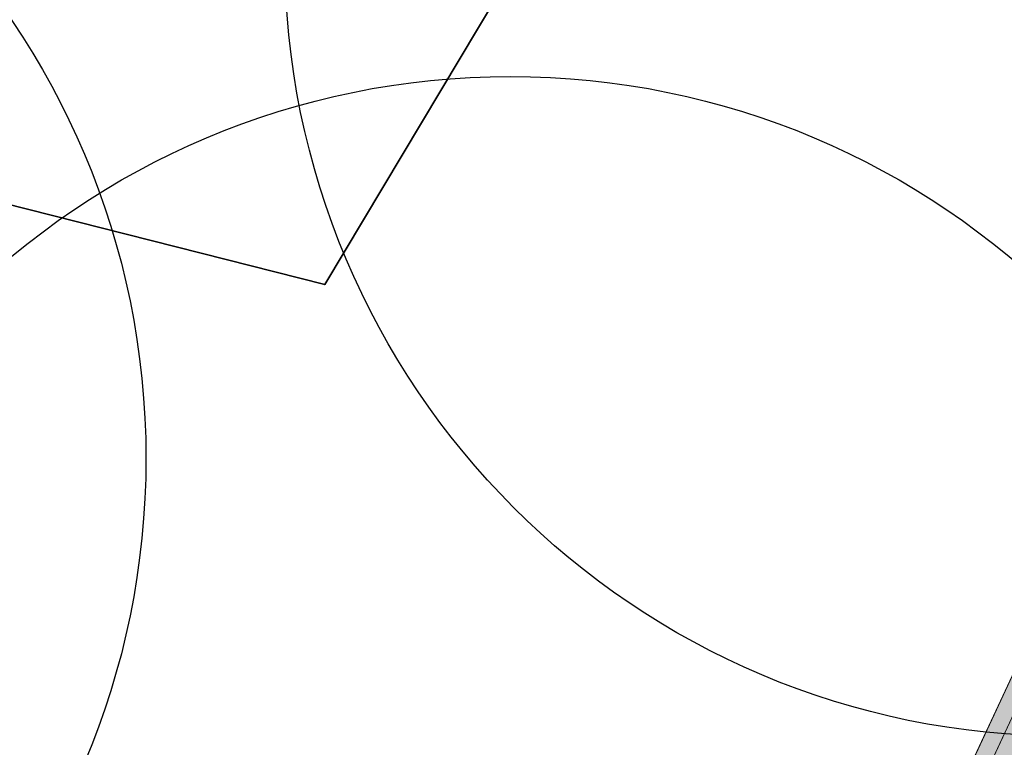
# Model space of a CAD drawing. Header units: metres. Extents: x 154038 to 155227, y 461678 to 462519.
# Tile 19 of 256: x 154352.07 to 154357.75, y 461962.14 to 461966.33. Entities that reach past the tile are written whole.
import ezdxf
from ezdxf import colors
from ezdxf.entities.mleader import LeaderData, LeaderLine
from ezdxf.math import Vec2, Vec3

# ---------------------------------------------------------------- set-up
doc = ezdxf.new("R2010")
doc.units = ezdxf.units.M
doc.linetypes.add('VH-OPSLUITBAND_100X200', pattern=[16, 8, -2, 4, -2])
for name, color, linetype, lineweight in [('B-GV-GR-BEPLANTING_CULTUUR_HEESTERS-G', 82, 'Continuous', 18), ('B-GV-GR-BOOM-G', 82, 'Continuous', 25), ('B-GV-GR-BOOM-S', 3, 'Continuous', 25), ('B-WE-GR-BEPLANTING_CULTUUR_HEESTERS-G', 82, 'Continuous', 18), ('N-PV-KG-WERKGRENS-G', 1, 'Continuous', 35), ('N-WE-KG-WERKGRENS-G', 1, 'Continuous', 35), ('N-WE-VH-KANTOPSLUITING_OPSLUITBAND_100X200-G', 150, 'VH-OPSLUITBAND_100X200', 0), ('N-WE-VH-VERHARDING_STRAATBAKSTEEN-TROTTOIR-HV_DF-G', 2, 'Continuous', 18)]:
    doc.layers.add(name, color=color, linetype=linetype, lineweight=lineweight)
doc.layers.add('N-GV-GR-GROENVOORZIENING_Zrand-G', color=5, linetype='Continuous')
doc.layers.add('X-XX-AL-HULP-T', color=7, linetype='Continuous')
doc.layers.add('N-GV-GR-GROENVOORZIENING_Zrand-V', color=7, linetype='Continuous', true_color=0x787121)
for name, color, linetype, lineweight, true_color in [('N-WE-VH-KANTOPSLUITING_OPSLUITBAND_100X200-V', 7, 'Continuous', 5, 0xbbbcbc), ('N-WE-VH-VERHARDING_STRAATBAKSTEEN-TROTTOIR-HV_DF-V', 7, 'Continuous', 18, 0xd14124), ('N-WE-VH-VERHARDING_STRAATBAKSTEEN_Rijbaan-KV_DF-V', 7, 'Continuous', 18, 0xb33d26)]:
    doc.layers.add(name, color=color, linetype=linetype, lineweight=lineweight, true_color=true_color)
doc.styles.add('maatvoering', font='arial.ttf')

# ---------------------------------------------------------------- blocks, each defined once
blk = doc.blocks.new('_Dot')
at = {"color": 0, "linetype": 'ByBlock', "lineweight": -2}
blk.add_line((-0.5, 0), (-1, 0), dxfattribs=at)
at = {"color": 0, "linetype": 'ByBlock', "const_width": 0.5}
blk.add_lwpolyline([(-0.25, 0, 1), (0.25, 0, 1)], format="xyb", close=True, dxfattribs=at)
blk = doc.blocks.new('*U339')
at = {"layer": 'B-GV-GR-BOOM-G', "color": 0}
blk.add_circle((-2.455635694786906e-11, 1.70530256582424e-11), 4.5, dxfattribs=at)

msp = doc.modelspace()

# ---------------------------------------------------------------- hatches: boundary and pattern name
at = {"layer": 'N-GV-GR-GROENVOORZIENING_Zrand-V'}
h = msp.add_hatch(color=256, dxfattribs=at)
h.dxf.hatch_style = 1
edge = h.paths.add_edge_path()
edge.add_line((154341.656, 461962.52), (154328.161, 461965.858))
edge.add_line((154328.161, 461965.858), (154327.061, 461962.949))
edge.add_line((154327.061, 461962.949), (154320.033, 461965.61))
edge.add_line((154320.033, 461965.61), (154319.038, 461963.19))
edge.add_line((154319.038, 461963.19), (154318.8049066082, 461962.6151921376))
edge.add_line((154318.8049066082, 461962.6151921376), (154328.345957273, 461958.7883696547))
edge.add_arc((154335.8936330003, 461976.0629940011), 18.85152660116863, 246.3983904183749, 258.2762714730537)
edge.add_line((154332.0631382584, 461957.6047339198), (154343.0377803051, 461955.2253779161))
edge.add_line((154343.0377803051, 461955.2253779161), (154346.2720602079, 461954.4779266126))
edge.add_line((154346.2720602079, 461954.4779266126), (154348.9838844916, 461953.6165527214))
edge.add_line((154348.9838844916, 461953.6165527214), (154349.368, 461954.609))
edge.add_line((154349.368, 461954.609), (154350.5770311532, 461955.0003878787))
edge.add_line((154350.5770311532, 461955.0003878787), (154352.314985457, 461954.3128058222))
edge.add_arc((154353.4186337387, 461957.1024223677), 3.000000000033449, 248.4148992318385, 338.1064159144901)
edge.add_line((154356.2022677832, 461955.983770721), (154356.4219041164, 461956.5136146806))
edge.add_arc((154355.5905056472, 461956.8582544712), 0.8999999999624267, 337.4845155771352, 428.710766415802)
edge.add_line((154355.9172741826, 461957.6968379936), (154355.632, 461957.808))
edge.add_line((154355.632, 461957.808), (154352.186, 461959.151))
edge.add_arc((154320.7758569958, 461879.1173771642), 85.97661233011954, 68.57188718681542, 75.94469258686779)
at = {"layer": 'N-WE-VH-KANTOPSLUITING_OPSLUITBAND_100X200-V'}
h = msp.add_hatch(color=256, dxfattribs=at)
h.dxf.hatch_style = 1
edge = h.paths.add_edge_path()
edge.add_line((154320.7389421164, 461967.3255152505), (154321.0712386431, 461967.1940021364))
edge.add_line((154321.0712386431, 461967.1940021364), (154323.9612955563, 461966.0515843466))
edge.add_line((154323.9612955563, 461966.0515843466), (154325.4690764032, 461965.4948488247))
edge.add_line((154325.4690764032, 461965.4948488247), (154326.062818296, 461967.2080968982))
edge.add_line((154326.062818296, 461967.2080968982), (154326.3441436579, 461968.2992703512))
edge.add_line((154326.3441436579, 461968.2992703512), (154342.5928997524, 461964.3019153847))
edge.add_arc((154342.7619509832, 461964.7022279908), 0.4345440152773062, 247.1057614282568, 350.6584648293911)
edge.add_line((154343.1907322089, 461964.6316931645), (154343.995713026, 461967.2870342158))
edge.add_line((154343.995713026, 461967.2870342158), (154344.1279537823, 461967.7240036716))
edge.add_line((154344.1279537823, 461967.7240036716), (154345.4132647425, 461967.3450464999))
edge.add_line((154345.4132647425, 461967.3450464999), (154345.318837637, 461966.9576532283))
edge.add_line((154345.318837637, 461966.9576532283), (154344.6487877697, 461964.2052328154))
edge.add_arc((154345.1654099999, 461964.166561), 0.5180675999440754, 175.7191017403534, 256.2696588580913)
edge.add_arc((154320.3069879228, 461877.365651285), 89.77263874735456, 67.45257908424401, 74.00613176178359, ccw=False)
edge.add_arc((154355.4970182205, 461962.1234178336), 2.00000000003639, 247.4525790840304, 334.9786701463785)
edge.add_line((154357.3093190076, 461961.2775065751), (154359.9719215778, 461966.9819308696))
edge.add_line((154359.9719215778, 461966.9819308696), (154360.5178716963, 461969.2747117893))
edge.add_line((154360.5178716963, 461969.2747117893), (154357.0886512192, 461970.1825054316))
edge.add_line((154357.0886512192, 461970.1825054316), (154357.7589743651, 461972.8568372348))
edge.add_line((154357.7589743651, 461972.8568372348), (154357.6619749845, 461972.8811501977))
edge.add_line((154357.6619749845, 461972.8811501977), (154356.9676576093, 461970.1110906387))
edge.add_line((154356.9676576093, 461970.1110906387), (154360.398, 461969.203))
edge.add_line((154360.398, 461969.203), (154359.877, 461967.015))
edge.add_line((154359.877, 461967.015), (154357.2187039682, 461961.319802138))
edge.add_arc((154355.4970182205, 461962.1234178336), 1.899999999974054, 247.4525790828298, 334.9786701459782, ccw=False)
edge.add_arc((154320.3069879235, 461877.365651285), 89.8726387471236, 67.45257908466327, 74.00745906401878)
edge.add_arc((154345.1654099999, 461964.1665609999), 0.4180675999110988, 176.7860418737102, 256.5258353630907, ccw=False)
edge.add_line((154344.7479999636, 461964.1899998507), (154345.416, 461966.934))
edge.add_line((154345.416, 461966.934), (154345.532999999, 461967.4140000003))
edge.add_line((154345.532999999, 461967.4140000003), (154344.061, 461967.848))
edge.add_line((154344.061, 461967.848), (154343.9, 461967.316))
edge.add_line((154343.9, 461967.316), (154343.0930004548, 461964.6539999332))
edge.add_arc((154342.7619509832, 461964.7022279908), 0.3345440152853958, 245.8349787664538, 351.71132703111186, ccw=False)
edge.add_line((154342.625, 461964.397), (154326.272, 461968.42))
edge.add_line((154326.272, 461968.42), (154325.967, 461967.237))
edge.add_line((154325.967, 461967.237), (154325.408, 461965.624))
edge.add_line((154325.408, 461965.624), (154323.997, 461966.145))
edge.add_line((154323.997, 461966.145), (154321.108, 461967.287))
edge.add_line((154321.108, 461967.287), (154320.7757418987, 461967.4184979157))
edge.add_line((154320.7757418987, 461967.4184979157), (154320.7389421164, 461967.3255152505))
h = msp.add_hatch(color=256, dxfattribs=at)
h.dxf.hatch_style = 1
edge = h.paths.add_edge_path()
edge.add_line((154320.0710697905, 461965.7025136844), (154327.0028485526, 461963.0779457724))
edge.add_line((154327.0028485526, 461963.0779457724), (154328.0988552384, 461965.9763852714))
edge.add_line((154328.0988552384, 461965.9763852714), (154341.6801486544, 461962.6170405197))
edge.add_arc((154320.775856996, 461879.1173771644), 86.07661232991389, 68.57196614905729, 75.94478672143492, ccw=False)
edge.add_line((154352.2224229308, 461959.2441310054), (154355.9536242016, 461957.789980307))
edge.add_arc((154355.5904995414, 461956.8582397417), 0.999999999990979, -22.515484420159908, 68.70778342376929, ccw=False)
edge.add_line((154356.5142756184, 461956.4753066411), (154356.2948515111, 461955.9459746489))
edge.add_arc((154353.4186337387, 461957.1024223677), 3.100000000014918, 248.4148992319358, 338.0963029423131, ccw=False)
edge.add_line((154352.278197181, 461954.2198186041), (154350.5736366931, 461954.8941891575))
edge.add_line((154350.5736366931, 461954.8941891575), (154349.4438398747, 461954.5287602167))
edge.add_line((154349.4438398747, 461954.5287602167), (154349.077120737, 461953.5804957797))
edge.add_line((154349.077120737, 461953.5804957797), (154348.9838523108, 461953.6165651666))
edge.add_line((154348.9838523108, 461953.6165651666), (154349.36775, 461954.60925))
edge.add_line((154349.36775, 461954.60925), (154350.5770311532, 461955.0003878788))
edge.add_line((154350.5770311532, 461955.0003878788), (154352.3149854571, 461954.3128058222))
edge.add_arc((154353.4186337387, 461957.1024223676), 2.999999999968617, 248.4148992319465, 338.1064159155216)
edge.add_line((154356.2022677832, 461955.983770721), (154356.4218980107, 461956.5135999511))
edge.add_arc((154355.5904995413, 461956.8582397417), 0.9000000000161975, 337.4845155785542, 428.7077834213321)
edge.add_line((154355.9173117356, 461957.6968062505), (154352.186, 461959.151))
edge.add_arc((154320.7758569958, 461879.1173771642), 85.97661233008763, 68.57188718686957, 75.94469258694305)
edge.add_line((154341.656, 461962.52), (154328.161, 461965.858))
edge.add_line((154328.161, 461965.858), (154327.061, 461962.949))
edge.add_line((154327.061, 461962.949), (154320.0356601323, 461965.6089927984))
edge.add_line((154320.0356601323, 461965.6089927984), (154320.0710697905, 461965.7025136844))
at = {"layer": 'N-WE-VH-VERHARDING_STRAATBAKSTEEN-TROTTOIR-HV_DF-V'}
h = msp.add_hatch(color=256, dxfattribs=at)
h.dxf.hatch_style = 1
h.paths.add_polyline_path([(154361.7465813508, 461968.8671180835), (154362.1214232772, 461970.2807657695), (154363.5350709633, 461969.9059238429), (154363.1602290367, 461968.492276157)], flags=16)
h.paths.add_polyline_path([(154361.6120388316, 461968.3442421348), (154361.2650695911, 461966.9234963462), (154362.6858153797, 461966.5765271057), (154363.0327846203, 461967.9972728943)], flags=16)
edge = h.paths.add_edge_path()
edge.add_line((154365.6731197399, 461971.3633120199), (154363.720368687, 461971.8496227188))
edge.add_line((154363.720368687, 461971.8496227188), (154368.1064548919, 461989.4616852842))
edge.add_line((154368.1064548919, 461989.4616852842), (154367.4439093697, 461989.6266847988))
edge.add_line((154367.4439093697, 461989.6266847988), (154368.2246834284, 461992.7294532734))
edge.add_line((154368.2246834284, 461992.7294532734), (154370.8575540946, 461992.0669232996))
edge.add_line((154370.8575540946, 461992.0669232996), (154370.9859324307, 461992.545350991))
edge.add_arc((154366.2797019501, 461993.7174835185), 4.849999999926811, 346.0144718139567, 435.8233322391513)
edge.add_line((154367.4675279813, 461998.419777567), (154366.635943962, 461998.6298403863))
edge.add_line((154366.635943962, 461998.6298403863), (154365.5489146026, 461994.3009097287))
edge.add_line((154365.5489146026, 461994.3009097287), (154366.0317987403, 461994.1786985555))
edge.add_line((154366.0317987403, 461994.1786985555), (154365.7382656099, 461993.0093362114))
edge.add_line((154365.7382656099, 461993.0093362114), (154365.2561374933, 461993.1294438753))
edge.add_line((154365.2561374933, 461993.1294438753), (154364.2853394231, 461989.3078011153))
edge.add_line((154364.2853394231, 461989.3078011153), (154364.8675144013, 461989.1627697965))
edge.add_line((154364.8675144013, 461989.1627697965), (154364.4323973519, 461987.4161521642))
edge.add_line((154364.4323973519, 461987.4161521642), (154363.8468062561, 461987.5621470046))
edge.add_line((154363.8468062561, 461987.5621470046), (154362.9283124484, 461983.9257473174))
edge.add_line((154362.9283124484, 461983.9257473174), (154363.5950483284, 461983.759650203))
edge.add_arc((154363.3289873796, 461982.6923116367), 1.100000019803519, -13.984395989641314, 76.00285268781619, ccw=False)
edge.add_line((154364.396385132, 461982.4264882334), (154361.883358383, 461972.3355820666))
edge.add_arc((154360.8143941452, 461972.6025640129), 1.101800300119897, 253.50394171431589, 345.97682860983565, ccw=False)
edge.add_line((154360.5015386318, 461971.5461146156), (154359.2762154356, 461971.8513668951))
edge.add_line((154359.2762154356, 461971.8513668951), (154359.4213727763, 461972.4340477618))
edge.add_line((154359.4213727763, 461972.4340477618), (154357.7589743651, 461972.8568372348))
edge.add_line((154357.7589743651, 461972.8568372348), (154357.0886512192, 461970.1825054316))
edge.add_line((154357.0886512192, 461970.1825054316), (154360.5178716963, 461969.2747117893))
edge.add_line((154360.5178716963, 461969.2747117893), (154359.9719215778, 461966.9819308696))
edge.add_line((154359.9719215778, 461966.9819308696), (154357.3093190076, 461961.2775065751))
edge.add_line((154357.3093190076, 461961.2775065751), (154355.6731141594, 461957.899302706))
edge.add_line((154355.6731141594, 461957.899302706), (154355.9536242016, 461957.789980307))
edge.add_arc((154355.5904995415, 461956.8582397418), 0.9999999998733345, -22.515484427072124, 68.7077834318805, ccw=False)
edge.add_line((154356.5142756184, 461956.4753066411), (154356.2948515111, 461955.9459746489))
edge.add_arc((154353.4186337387, 461957.1024223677), 3.100000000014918, 248.4148992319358, 338.0963029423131, ccw=False)
edge.add_line((154352.278197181, 461954.2198186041), (154350.5736366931, 461954.8941891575))
edge.add_line((154350.5736366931, 461954.8941891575), (154349.4523328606, 461954.5507214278))
edge.add_line((154349.4523328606, 461954.5507214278), (154349.077120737, 461953.5804957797))
edge.add_line((154349.077120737, 461953.5804957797), (154351.2347499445, 461952.7460830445))
edge.add_line((154351.2347499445, 461952.7460830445), (154352.2955896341, 461952.3358280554))
edge.add_arc((154354.0386552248, 461956.862282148), 4.850470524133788, 248.9390969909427, 336.3826138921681)
edge.add_line((154358.4828561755, 461954.919052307), (154365.6731197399, 461971.3633120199))
h = msp.add_hatch(color=256, dxfattribs=at)
h.dxf.hatch_style = 1
edge = h.paths.add_edge_path()
edge.add_arc((154345.1654099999, 461964.166561), 0.5180675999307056, 175.7191017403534, 256.2696588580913, ccw=False)
edge.add_line((154344.6487877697, 461964.2052328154), (154345.318837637, 461966.9576532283))
edge.add_line((154345.318837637, 461966.9576532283), (154345.4132647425, 461967.3450464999))
edge.add_line((154345.4132647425, 461967.3450464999), (154344.1279537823, 461967.7240036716))
edge.add_line((154344.1279537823, 461967.7240036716), (154343.995713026, 461967.2870342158))
edge.add_line((154343.995713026, 461967.2870342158), (154343.1907322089, 461964.6316931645))
edge.add_arc((154342.7619509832, 461964.7022279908), 0.4345440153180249, 247.1057614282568, 350.6584648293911, ccw=False)
edge.add_line((154342.5928997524, 461964.3019153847), (154326.3441436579, 461968.2992703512))
edge.add_line((154326.3441436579, 461968.2992703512), (154326.062818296, 461967.2080968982))
edge.add_line((154326.062818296, 461967.2080968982), (154325.4690764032, 461965.4948488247))
edge.add_line((154325.4690764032, 461965.4948488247), (154323.9612955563, 461966.0515843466))
edge.add_line((154323.9612955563, 461966.0515843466), (154321.0712386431, 461967.1940021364))
edge.add_line((154321.0712386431, 461967.1940021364), (154320.7389421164, 461967.3255152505))
edge.add_line((154320.7389421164, 461967.3255152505), (154320.0710697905, 461965.7025136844))
edge.add_line((154320.0710697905, 461965.7025136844), (154327.0028485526, 461963.0779457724))
edge.add_line((154327.0028485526, 461963.0779457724), (154328.0988552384, 461965.9763852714))
edge.add_line((154328.0988552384, 461965.9763852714), (154341.6801486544, 461962.6170405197))
edge.add_arc((154320.775856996, 461879.1173771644), 86.07661232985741, 68.57196614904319, 75.94478672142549, ccw=False)
edge.add_line((154352.2224229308, 461959.2441310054), (154355.6731141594, 461957.899302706))
edge.add_line((154355.6731141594, 461957.899302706), (154357.2843197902, 461961.2258917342))
edge.add_arc((154355.4970182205, 461962.1234178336), 1.999999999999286, 247.4525790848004, 333.33564983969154, ccw=False)
edge.add_arc((154320.3069879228, 461877.365651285), 89.77263874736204, 67.45257908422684, 74.00613176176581)
at = {"layer": 'N-WE-VH-VERHARDING_STRAATBAKSTEEN_Rijbaan-KV_DF-V'}
h = msp.add_hatch(color=256, dxfattribs=at)
h.dxf.hatch_style = 1
edge = h.paths.add_edge_path()
edge.add_line((154346.3655189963, 462123.4474894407), (154339.6690574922, 462103.1804047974))
edge.add_line((154339.6690574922, 462103.1804047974), (154331.5193567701, 462083.4356807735))
edge.add_line((154331.5193567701, 462083.4356807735), (154321.8864262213, 462064.3270959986))
edge.add_line((154321.8864262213, 462064.3270959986), (154319.064452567, 462059.5558212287))
edge.add_line((154319.064452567, 462059.5558212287), (154316.2103360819, 462061.243890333))
edge.add_arc((154313.6649621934, 462056.9402788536), 4.999999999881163, 59.39777921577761, 149.4251789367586)
edge.add_line((154309.3601339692, 462059.4835943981), (154295.4018813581, 462035.8577883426))
edge.add_arc((154299.7067095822, 462033.3144727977), 4.999999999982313, 149.425178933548, 239.2784399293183)
edge.add_line((154297.1523773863, 462029.0161723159), (154310.3450331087, 462021.1762305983))
edge.add_arc((154317.2452423, 462033.549449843), 14.16719595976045, 240.8527758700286, 248.9522969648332)
edge.add_line((154312.1571632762, 462020.327464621), (154334.4042784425, 462011.1510402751))
edge.add_arc((154336.3108423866, 462015.7732706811), 4.999999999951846, 247.5849764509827, 256.0899883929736)
edge.add_line((154335.1088540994, 462010.9198982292), (154350.5998025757, 462007.0834033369))
edge.add_arc((154349.3978142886, 462002.2300308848), 5.000000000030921, 59.37977109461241, 76.0899883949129, ccw=False)
edge.add_line((154351.944540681, 462006.5328421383), (154352.6260687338, 462006.1294627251))
edge.add_arc((154355.1727951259, 462010.4322739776), 4.999999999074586, 239.3797710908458, 256.0899883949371)
edge.add_line((154353.9708068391, 462005.5789015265), (154356.9781779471, 462004.8340984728))
edge.add_line((154356.9781779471, 462004.8340984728), (154367.5271780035, 462002.1693614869))
edge.add_line((154367.5271780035, 462002.1693614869), (154370.594703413, 462001.3944872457))
edge.add_arc((154371.8192663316, 462006.2422130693), 5.000000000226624, 255.8233322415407, 334.7988763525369)
edge.add_line((154376.3433598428, 462004.1132278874), (154378.3551998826, 462008.3883879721))
edge.add_arc((154373.8311063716, 462010.5173731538), 5.000000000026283, 334.7988763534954, 345.8749618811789)
edge.add_line((154378.6799336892, 462009.2971790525), (154401.6515090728, 462100.5820018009))
edge.add_line((154401.6515090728, 462100.5820018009), (154406.9852191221, 462099.2397882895))
edge.add_line((154406.9852191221, 462099.2397882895), (154397.3315953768, 462060.8780600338))
edge.add_line((154397.3315953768, 462060.8780600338), (154396.6527595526, 462061.0488872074))
edge.add_line((154396.6527595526, 462061.0488872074), (154394.6715745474, 462053.1760217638))
edge.add_line((154394.6715745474, 462053.1760217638), (154395.3511736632, 462053.0050023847))
edge.add_line((154395.3511736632, 462053.0050023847), (154390.2256132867, 462032.6401919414))
edge.add_line((154390.2256132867, 462032.6401919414), (154389.5467596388, 462032.8109482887))
edge.add_line((154389.5467596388, 462032.8109482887), (154388.7372010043, 462029.5939109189))
edge.add_line((154388.7372010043, 462029.5939109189), (154389.4156288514, 462029.4214625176))
edge.add_line((154389.4156288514, 462029.4214625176), (154383.7651946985, 462006.9676746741))
edge.add_line((154383.7651946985, 462006.9676746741), (154376.807218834, 461992.1819759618))
edge.add_arc((154381.331312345, 461990.0529907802), 4.999999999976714, 154.7988763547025, 166.0156035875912)
edge.add_line((154376.4795044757, 461991.2612789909), (154371.1051861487, 461969.68365288))
edge.add_line((154371.1051861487, 461969.68365288), (154363.8723419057, 461953.1420104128))
edge.add_arc((154368.4536651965, 461951.1389210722), 5.000088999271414, 156.3836358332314, 248.3411709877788)
edge.add_line((154366.60823727, 461946.491848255), (154366.6592998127, 461946.4715747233))
edge.add_line((154366.6592998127, 461946.4715747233), (154352.2416857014, 461952.1958481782))
edge.add_arc((154354.0386536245, 461956.8622859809), 5.000473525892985, 248.939130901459, 336.380420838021)
edge.add_line((154358.6202168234, 461954.8587855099), (154365.8806715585, 461971.4635736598))
edge.add_line((154365.8806715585, 461971.4635736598), (154371.1315098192, 461992.5091953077))
edge.add_arc((154366.27970195, 461993.7174835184), 4.999999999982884, 346.0156035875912, 435.8233322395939)
edge.add_line((154367.5042648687, 461998.5652093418), (154356.1296396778, 462001.438503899))
edge.add_line((154356.1296396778, 462001.438503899), (154353.1565705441, 462002.1748154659))
edge.add_arc((154351.9545822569, 461997.321443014), 4.99999999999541, 76.08998839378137, 92.77818827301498)
edge.add_line((154351.7122345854, 462002.315566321), (154350.8803402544, 462002.2858641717))
edge.add_arc((154350.6379925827, 462007.2799874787), 4.999999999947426, 256.0899883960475, 272.778188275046, ccw=False)
edge.add_line((154349.4360042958, 462002.4266150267), (154337.7325265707, 462005.3251033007))
edge.add_arc((154337.2517312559, 462003.38375432), 1.999999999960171, 76.08998839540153, 165.7499673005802)
edge.add_line((154335.3132697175, 462003.8760620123), (154335.1888994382, 462003.3863540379))
edge.add_line((154335.1888994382, 462003.3863540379), (154331.809089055, 462004.2350527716))
edge.add_line((154331.809089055, 462004.2350527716), (154332.0188515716, 462005.1214022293))
edge.add_arc((154330.0726110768, 462005.5819974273), 1.999999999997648, 346.6854067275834, 427.584976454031)
edge.add_line((154330.8352366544, 462007.4308895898), (154310.3759552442, 462015.8698735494))
edge.add_arc((154317.2452423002, 462033.5494498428), 18.96719595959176, 240.6390520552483, 248.76667882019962, ccw=False)
edge.add_line((154307.9454396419, 462017.0186243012), (154294.2962136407, 462025.129890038))
edge.add_arc((154292.7636143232, 462022.5509097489), 2.999999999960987, 59.27843992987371, 165.8531268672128)
edge.add_line((154289.8545971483, 462023.2841348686), (154287.8359008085, 462015.2751044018))
edge.add_line((154287.8359008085, 462015.2751044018), (154283.8632318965, 462016.2799413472))
edge.add_line((154283.8632318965, 462016.2799413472), (154284.9895646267, 462020.85211158))
edge.add_line((154284.9895646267, 462020.85211158), (154281.4008986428, 462022.9723146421))
edge.add_line((154281.4008986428, 462022.9723146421), (154304.5232118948, 462062.1092541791))
edge.add_arc((154313.1334630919, 462057.0210789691), 10.00129754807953, 72.70910643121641, 149.419295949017, ccw=False)
edge.add_arc((154316.7007223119, 462068.4799534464), 2.000000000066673, 252.7032232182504, 333.2466271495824)
edge.add_line((154318.4866272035, 462067.5796514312), (154327.4245828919, 462085.3096333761))
edge.add_line((154327.4245828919, 462085.3096333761), (154335.4473333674, 462104.7467881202))
edge.add_line((154335.4473333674, 462104.7467881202), (154342.0407687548, 462124.7020604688))
edge.add_line((154342.0407687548, 462124.7020604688), (154352.1387758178, 462165.04183881))
edge.add_line((154352.1387758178, 462165.04183881), (154355.7628846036, 462164.1322223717))
edge.add_line((154355.7628846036, 462164.1322223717), (154353.9603339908, 462153.7867322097))
edge.add_line((154353.9603339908, 462153.7867322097), (154346.3655189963, 462123.4474894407))
edge = h.paths.add_edge_path(flags=17)
edge.add_arc((154735.5031688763, 462271.5015979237), 4.999999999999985, 125.9385176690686, 138.150287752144, ccw=False)
edge.add_line((154732.5685849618, 462275.549834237), (154735.8470371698, 462277.9263983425))
edge.add_arc((154736.4339539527, 462277.1167510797), 1.000000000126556, 44.27258667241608, 125.93851766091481, ccw=False)
edge.add_line((154737.1499807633, 462277.8148238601), (154732.334294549, 462282.9696525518))
edge.add_arc((154731.6182677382, 462282.2715797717), 1.000000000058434, -54.06148233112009, 44.272586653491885, ccw=False)
edge.add_line((154732.2051845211, 462281.4619325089), (154729.9240080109, 462279.8082978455))
edge.add_arc((154735.7931758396, 462271.7118252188), 9.999999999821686, 125.9385176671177, 159.8812514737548)
edge.add_line((154726.4033583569, 462275.1514949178), (154712.1371545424, 462236.2067526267))
edge.add_arc((154709.3202092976, 462237.2386535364), 3.000000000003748, 249.8812514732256, 339.8812514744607, ccw=False)
edge.add_line((154708.2883083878, 462234.4217082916), (154663.7725424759, 462250.7286845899))
edge.add_line((154663.7725424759, 462250.7286845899), (154656.1079703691, 462250.0630933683))
edge.add_line((154656.1079703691, 462250.0630933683), (154584.3613417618, 462276.2290524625))
edge.add_arc((154586.0632988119, 462280.9304984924), 5.000025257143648, 159.6304989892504, 250.09938210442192, ccw=False)
edge.add_line((154581.3759381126, 462282.6708726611), (154586.6440892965, 462297.0625800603))
edge.add_line((154586.6440892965, 462297.0625800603), (154545.8382322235, 462312.2135262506))
edge.add_line((154545.8382322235, 462312.2135262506), (154543.9238186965, 462307.0574598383))
edge.add_line((154543.9238186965, 462307.0574598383), (154578.6714521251, 462294.1558922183))
edge.add_arc((154577.6272265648, 462291.3434923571), 3.000000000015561, -20.21334639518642, 69.63036995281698, ccw=False)
edge.add_line((154580.442464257, 462290.3069419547), (154576.1003610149, 462278.5139286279))
edge.add_arc((154571.4082981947, 462280.2415126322), 5.000000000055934, 301.49318088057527, 339.7866536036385, ccw=False)
edge.add_arc((154579.2442544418, 462267.4509774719), 9.999999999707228, 121.4931808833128, 159.6303699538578)
edge.add_line((154569.869588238, 462270.9317293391), (154560.0751634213, 462244.5540653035))
edge.add_arc((154557.2717091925, 462245.6220748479), 2.999999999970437, 249.9106884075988, 339.14506041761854, ccw=False)
edge.add_line((154556.2412556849, 462242.8045998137), (154537.0470548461, 462249.8246199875))
edge.add_arc((154536.360085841, 462247.9463032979), 2.000000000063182, 69.9106884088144, 159.7067651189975)
edge.add_line((154534.484226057, 462248.6399531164), (154518.7866293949, 462206.1884314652))
edge.add_line((154518.7866293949, 462206.1884314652), (154517.1266457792, 462201.6684760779))
edge.add_line((154517.1266457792, 462201.6684760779), (154504.0308506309, 462166.2479160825))
edge.add_line((154504.0308506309, 462166.2479160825), (154508.5329932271, 462164.5833704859))
edge.add_line((154508.5329932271, 462164.5833704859), (154521.6305956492, 462200.0088186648))
edge.add_line((154521.6305956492, 462200.0088186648), (154523.2905399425, 462204.5286669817))
edge.add_line((154523.2905399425, 462204.5286669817), (154536.2906664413, 462239.6853322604))
edge.add_arc((154540.9803159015, 462237.9512077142), 5.000000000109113, 69.91068840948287, 159.706765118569, ccw=False)
edge.add_line((154542.6977384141, 462242.6469994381), (154554.4056087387, 462238.3650037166))
edge.add_arc((154557.1538001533, 462245.8775869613), 7.999466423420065, 249.90688527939, 339.6332798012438)
edge.add_line((154564.6531743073, 462243.093552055), (154574.4386699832, 462269.447448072))
edge.add_arc((154579.1259759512, 462267.7069990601), 5.000000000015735, 69.96311292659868, 159.6294766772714, ccw=False)
edge.add_line((154580.8391011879, 462272.4043602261), (154655.4630948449, 462245.1890275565))
edge.add_line((154655.4630948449, 462245.1890275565), (154663.1240823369, 462245.8543074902))
edge.add_line((154663.1240823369, 462245.8543074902), (154713.9613245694, 462227.2316535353))
edge.add_line((154713.9613245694, 462227.2316535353), (154727.5885351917, 462264.4320337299))
edge.add_arc((154730.4054804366, 462263.4001328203), 2.999999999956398, 69.882642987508, 159.8812514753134, ccw=False)
edge.add_line((154731.4373129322, 462266.2171031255), (154749.540967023, 462259.5858871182))
edge.add_line((154749.540967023, 462259.5858871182), (154751.0397480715, 462263.6249638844))
edge.add_line((154751.0397480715, 462263.6249638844), (154734.4045412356, 462269.7183000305))
edge.add_arc((154736.1283149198, 462274.4117704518), 5.000006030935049, 197.6182283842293, 249.83320066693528, ccw=False)
edge.add_arc((154733.2690260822, 462273.5037486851), 2.000000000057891, 138.1345799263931, 197.6182116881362, ccw=False)
edge.add_line((154731.7795971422, 462274.8385151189), (154731.7786818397, 462274.8374930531))
edge = h.paths.add_edge_path(flags=0)
edge.add_arc((154536.360085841, 462247.9463032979), 2.000000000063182, 69.9106884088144, 159.7067651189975, ccw=False)
edge.add_arc((154536.360085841, 462247.9463032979), 2.000000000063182, 69.9106884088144, 159.7067651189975)
edge = h.paths.add_edge_path(flags=0)
edge.add_arc((154735.7931758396, 462271.7118252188), 9.999999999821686, 125.93851766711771, 159.8812514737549, ccw=False)
edge.add_arc((154735.7931758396, 462271.7118252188), 9.999999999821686, 125.9385176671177, 159.8812514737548)
edge = h.paths.add_edge_path(flags=17)
edge.add_arc((154735.5031688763, 462271.5015979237), 4.999999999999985, 125.9385176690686, 138.150287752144)
edge.add_line((154731.7795971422, 462274.8385151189), (154731.7786818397, 462274.8374930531))
edge.add_arc((154733.2690260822, 462273.5037486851), 2.000000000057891, 138.134579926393, 197.6182116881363)
edge.add_arc((154736.1283149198, 462274.4117704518), 5.000006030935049, 197.6182283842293, 249.8332006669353)
edge.add_line((154751.0397480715, 462263.6249638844), (154734.4045412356, 462269.7183000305))
edge.add_line((154749.540967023, 462259.5858871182), (154751.0397480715, 462263.6249638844))
edge.add_line((154731.4373129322, 462266.2171031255), (154749.540967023, 462259.5858871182))
edge.add_arc((154730.4054804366, 462263.4001328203), 2.999999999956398, 69.88264298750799, 159.8812514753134)
edge.add_line((154713.9613245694, 462227.2316535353), (154727.5885351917, 462264.4320337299))
edge.add_line((154663.1240823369, 462245.8543074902), (154713.9613245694, 462227.2316535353))
edge.add_line((154655.4630948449, 462245.1890275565), (154663.1240823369, 462245.8543074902))
edge.add_line((154580.8391011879, 462272.4043602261), (154655.4630948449, 462245.1890275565))
edge.add_arc((154579.1259759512, 462267.7069990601), 5.000000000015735, 69.96311292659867, 159.6294766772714)
edge.add_line((154564.6531743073, 462243.093552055), (154574.4386699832, 462269.447448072))
edge.add_arc((154557.1538001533, 462245.8775869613), 7.999466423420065, 249.90688527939, 339.6332798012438)
edge.add_line((154542.6977384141, 462242.6469994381), (154554.4056087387, 462238.3650037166))
edge.add_arc((154540.9803159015, 462237.9512077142), 5.000000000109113, 69.9106884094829, 159.706765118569)
edge.add_line((154523.2905399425, 462204.5286669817), (154536.2906664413, 462239.6853322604))
edge.add_line((154521.6305956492, 462200.0088186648), (154523.2905399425, 462204.5286669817))
edge.add_line((154508.5329932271, 462164.5833704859), (154521.6305956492, 462200.0088186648))
edge.add_line((154504.0308506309, 462166.2479160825), (154508.5329932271, 462164.5833704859))
edge.add_line((154517.1266457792, 462201.6684760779), (154504.0308506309, 462166.2479160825))
edge.add_line((154518.7866293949, 462206.1884314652), (154517.1266457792, 462201.6684760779))
edge.add_line((154534.484226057, 462248.6399531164), (154518.7866293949, 462206.1884314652))
edge.add_arc((154536.360085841, 462247.9463032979), 2.000000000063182, 69.9106884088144, 159.7067651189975)
edge.add_line((154556.2412556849, 462242.8045998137), (154537.0470548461, 462249.8246199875))
edge.add_arc((154557.2717091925, 462245.6220748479), 2.999999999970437, 249.9106884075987, 339.1450604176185)
edge.add_line((154569.869588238, 462270.9317293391), (154560.0751634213, 462244.5540653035))
edge.add_arc((154579.2442544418, 462267.4509774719), 9.999999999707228, 121.4931808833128, 159.6303699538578)
edge.add_arc((154571.4082981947, 462280.2415126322), 5.000000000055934, 301.4931808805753, 339.7866536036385)
edge.add_line((154580.442464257, 462290.3069419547), (154576.1003610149, 462278.5139286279))
edge.add_arc((154577.6272265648, 462291.3434923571), 3.000000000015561, 339.7866536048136, 429.6303699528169)
edge.add_line((154543.9238186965, 462307.0574598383), (154578.6714521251, 462294.1558922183))
edge.add_line((154545.8382322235, 462312.2135262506), (154543.9238186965, 462307.0574598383))
edge.add_line((154586.6440892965, 462297.0625800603), (154545.8382322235, 462312.2135262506))
edge.add_line((154581.3759381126, 462282.6708726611), (154586.6440892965, 462297.0625800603))
edge.add_arc((154586.0632988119, 462280.9304984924), 5.000025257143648, 159.6304989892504, 250.0993821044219)
edge.add_line((154656.1079703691, 462250.0630933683), (154584.3613417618, 462276.2290524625))
edge.add_line((154663.7725424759, 462250.7286845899), (154656.1079703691, 462250.0630933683))
edge.add_line((154708.2883083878, 462234.4217082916), (154663.7725424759, 462250.7286845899))
edge.add_arc((154709.3202092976, 462237.2386535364), 3.000000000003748, 249.8812514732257, 339.8812514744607)
edge.add_line((154726.4033583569, 462275.1514949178), (154712.1371545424, 462236.2067526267))
edge.add_arc((154735.7931758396, 462271.7118252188), 9.999999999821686, 125.9385176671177, 159.8812514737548)
edge.add_line((154732.2051845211, 462281.4619325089), (154729.9240080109, 462279.8082978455))
edge.add_arc((154731.6182677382, 462282.2715797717), 1.000000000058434, 305.9385176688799, 404.2725866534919)
edge.add_line((154732.334294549, 462282.9696525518), (154737.1499807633, 462277.8148238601))
edge.add_arc((154736.4339539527, 462277.1167510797), 1.000000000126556, 44.27258667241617, 125.9385176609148)
edge.add_line((154735.8470371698, 462277.9263983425), (154732.5685849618, 462275.549834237))
edge = h.paths.add_edge_path(flags=0)
edge.add_arc((154736.1283149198, 462274.4117704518), 5.000006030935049, 197.6182283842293, 249.8332006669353)
edge.add_arc((154736.1283149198, 462274.4117704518), 5.000006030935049, 197.6182283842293, 249.8332006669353)
edge = h.paths.add_edge_path(flags=0)
edge.add_arc((154733.2690260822, 462273.5037486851), 2.000000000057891, 138.134579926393, 197.6182116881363)
edge.add_arc((154733.2690260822, 462273.5037486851), 2.000000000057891, 138.134579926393, 197.6182116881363)
edge = h.paths.add_edge_path(flags=0)
edge.add_line((154731.7795971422, 462274.8385151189), (154731.7786818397, 462274.8374930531))
edge.add_line((154731.7795971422, 462274.8385151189), (154731.7786818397, 462274.8374930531))
edge = h.paths.add_edge_path(flags=0)
edge.add_arc((154735.5031688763, 462271.5015979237), 4.999999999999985, 125.9385176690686, 138.150287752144)
edge.add_arc((154735.5031688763, 462271.5015979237), 4.999999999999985, 125.9385176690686, 138.150287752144)
edge = h.paths.add_edge_path(flags=0)
edge.add_line((154732.2051845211, 462281.4619325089), (154729.9240080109, 462279.8082978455))
edge.add_line((154732.2051845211, 462281.4619325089), (154729.9240080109, 462279.8082978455))
edge = h.paths.add_edge_path(flags=0)
edge.add_arc((154731.6182677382, 462282.2715797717), 1.000000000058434, 305.9385176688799, 404.2725866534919)
edge.add_arc((154731.6182677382, 462282.2715797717), 1.000000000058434, 305.9385176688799, 404.2725866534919)
edge = h.paths.add_edge_path(flags=0)
edge.add_line((154737.1499807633, 462277.8148238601), (154732.334294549, 462282.9696525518))
edge.add_line((154737.1499807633, 462277.8148238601), (154732.334294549, 462282.9696525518))
edge = h.paths.add_edge_path(flags=0)
edge.add_arc((154736.4339539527, 462277.1167510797), 1.000000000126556, 44.27258667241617, 125.9385176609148)
edge.add_arc((154736.4339539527, 462277.1167510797), 1.000000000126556, 44.27258667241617, 125.9385176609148)
edge = h.paths.add_edge_path(flags=0)
edge.add_line((154732.5685849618, 462275.549834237), (154735.8470371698, 462277.9263983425))
edge.add_line((154732.5685849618, 462275.549834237), (154735.8470371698, 462277.9263983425))
edge = h.paths.add_edge_path(flags=0)
edge.add_line((154556.2412556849, 462242.8045998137), (154537.0470548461, 462249.8246199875))
edge.add_line((154556.2412556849, 462242.8045998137), (154537.0470548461, 462249.8246199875))
edge = h.paths.add_edge_path(flags=0)
edge.add_arc((154557.2717091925, 462245.6220748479), 2.999999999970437, 249.9106884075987, 339.1450604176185)
edge.add_arc((154557.2717091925, 462245.6220748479), 2.999999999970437, 249.9106884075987, 339.1450604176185)
edge = h.paths.add_edge_path(flags=0)
edge.add_line((154569.869588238, 462270.9317293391), (154560.0751634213, 462244.5540653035))
edge.add_line((154569.869588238, 462270.9317293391), (154560.0751634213, 462244.5540653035))
edge = h.paths.add_edge_path(flags=0)
edge.add_arc((154579.2442544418, 462267.4509774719), 9.999999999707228, 121.4931808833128, 159.6303699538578)
edge.add_arc((154579.2442544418, 462267.4509774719), 9.999999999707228, 121.4931808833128, 159.6303699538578)
edge = h.paths.add_edge_path(flags=0)
edge.add_arc((154571.4082981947, 462280.2415126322), 5.000000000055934, 301.4931808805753, 339.7866536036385)
edge.add_arc((154571.4082981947, 462280.2415126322), 5.000000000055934, 301.4931808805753, 339.7866536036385)
edge = h.paths.add_edge_path(flags=0)
edge.add_line((154580.442464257, 462290.3069419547), (154576.1003610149, 462278.5139286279))
edge.add_line((154580.442464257, 462290.3069419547), (154576.1003610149, 462278.5139286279))
edge = h.paths.add_edge_path(flags=0)
edge.add_arc((154577.6272265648, 462291.3434923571), 3.000000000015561, 339.7866536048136, 429.6303699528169)
edge.add_arc((154577.6272265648, 462291.3434923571), 3.000000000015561, 339.7866536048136, 429.6303699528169)
edge = h.paths.add_edge_path(flags=0)
edge.add_line((154543.9238186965, 462307.0574598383), (154578.6714521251, 462294.1558922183))
edge.add_line((154543.9238186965, 462307.0574598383), (154578.6714521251, 462294.1558922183))
edge = h.paths.add_edge_path(flags=0)
edge.add_line((154545.8382322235, 462312.2135262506), (154543.9238186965, 462307.0574598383))
edge.add_line((154545.8382322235, 462312.2135262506), (154543.9238186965, 462307.0574598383))
edge = h.paths.add_edge_path(flags=0)
edge.add_line((154586.6440892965, 462297.0625800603), (154545.8382322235, 462312.2135262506))
edge.add_line((154586.6440892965, 462297.0625800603), (154545.8382322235, 462312.2135262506))
edge = h.paths.add_edge_path(flags=0)
edge.add_line((154581.3759381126, 462282.6708726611), (154586.6440892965, 462297.0625800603))
edge.add_line((154581.3759381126, 462282.6708726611), (154586.6440892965, 462297.0625800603))
edge = h.paths.add_edge_path(flags=0)
edge.add_arc((154586.0632988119, 462280.9304984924), 5.000025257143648, 159.6304989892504, 250.0993821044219)
edge.add_arc((154586.0632988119, 462280.9304984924), 5.000025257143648, 159.6304989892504, 250.0993821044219)
edge = h.paths.add_edge_path(flags=0)
edge.add_line((154656.1079703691, 462250.0630933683), (154584.3613417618, 462276.2290524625))
edge.add_line((154656.1079703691, 462250.0630933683), (154584.3613417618, 462276.2290524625))
edge = h.paths.add_edge_path(flags=0)
edge.add_line((154663.7725424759, 462250.7286845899), (154656.1079703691, 462250.0630933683))
edge.add_line((154663.7725424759, 462250.7286845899), (154656.1079703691, 462250.0630933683))
edge = h.paths.add_edge_path(flags=0)
edge.add_line((154708.2883083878, 462234.4217082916), (154663.7725424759, 462250.7286845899))
edge.add_line((154708.2883083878, 462234.4217082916), (154663.7725424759, 462250.7286845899))
edge = h.paths.add_edge_path(flags=0)
edge.add_arc((154709.3202092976, 462237.2386535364), 3.000000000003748, 249.8812514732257, 339.8812514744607)
edge.add_arc((154709.3202092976, 462237.2386535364), 3.000000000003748, 249.8812514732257, 339.8812514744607)
edge = h.paths.add_edge_path(flags=0)
edge.add_line((154726.4033583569, 462275.1514949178), (154712.1371545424, 462236.2067526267))
edge.add_line((154726.4033583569, 462275.1514949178), (154712.1371545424, 462236.2067526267))
edge = h.paths.add_edge_path(flags=0)
edge.add_line((154751.0397480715, 462263.6249638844), (154734.4045412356, 462269.7183000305))
edge.add_line((154751.0397480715, 462263.6249638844), (154734.4045412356, 462269.7183000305))
edge = h.paths.add_edge_path(flags=0)
edge.add_line((154749.540967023, 462259.5858871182), (154751.0397480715, 462263.6249638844))
edge.add_line((154749.540967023, 462259.5858871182), (154751.0397480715, 462263.6249638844))
edge = h.paths.add_edge_path(flags=0)
edge.add_line((154731.4373129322, 462266.2171031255), (154749.540967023, 462259.5858871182))
edge.add_line((154731.4373129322, 462266.2171031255), (154749.540967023, 462259.5858871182))
edge = h.paths.add_edge_path(flags=0)
edge.add_arc((154730.4054804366, 462263.4001328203), 2.999999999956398, 69.88264298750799, 159.8812514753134)
edge.add_arc((154730.4054804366, 462263.4001328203), 2.999999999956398, 69.88264298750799, 159.8812514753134)
edge = h.paths.add_edge_path(flags=0)
edge.add_line((154713.9613245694, 462227.2316535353), (154727.5885351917, 462264.4320337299))
edge.add_line((154713.9613245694, 462227.2316535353), (154727.5885351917, 462264.4320337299))
edge = h.paths.add_edge_path(flags=0)
edge.add_line((154663.1240823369, 462245.8543074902), (154713.9613245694, 462227.2316535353))
edge.add_line((154663.1240823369, 462245.8543074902), (154713.9613245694, 462227.2316535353))
edge = h.paths.add_edge_path(flags=0)
edge.add_line((154655.4630948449, 462245.1890275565), (154663.1240823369, 462245.8543074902))
edge.add_line((154655.4630948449, 462245.1890275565), (154663.1240823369, 462245.8543074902))
edge = h.paths.add_edge_path(flags=0)
edge.add_line((154580.8391011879, 462272.4043602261), (154655.4630948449, 462245.1890275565))
edge.add_line((154580.8391011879, 462272.4043602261), (154655.4630948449, 462245.1890275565))
edge = h.paths.add_edge_path(flags=0)
edge.add_arc((154579.1259759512, 462267.7069990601), 5.000000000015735, 69.96311292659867, 159.6294766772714)
edge.add_arc((154579.1259759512, 462267.7069990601), 5.000000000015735, 69.96311292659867, 159.6294766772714)
edge = h.paths.add_edge_path(flags=0)
edge.add_line((154564.6531743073, 462243.093552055), (154574.4386699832, 462269.447448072))
edge.add_line((154564.6531743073, 462243.093552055), (154574.4386699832, 462269.447448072))
edge = h.paths.add_edge_path(flags=0)
edge.add_arc((154557.1538001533, 462245.8775869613), 7.999466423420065, 249.90688527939, 339.6332798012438)
edge.add_arc((154557.1538001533, 462245.8775869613), 7.999466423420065, 249.90688527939, 339.6332798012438)
edge = h.paths.add_edge_path(flags=0)
edge.add_line((154542.6977384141, 462242.6469994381), (154554.4056087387, 462238.3650037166))
edge.add_line((154542.6977384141, 462242.6469994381), (154554.4056087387, 462238.3650037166))
edge = h.paths.add_edge_path(flags=0)
edge.add_arc((154540.9803159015, 462237.9512077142), 5.000000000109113, 69.9106884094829, 159.706765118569)
edge.add_arc((154540.9803159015, 462237.9512077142), 5.000000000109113, 69.9106884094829, 159.706765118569)
edge = h.paths.add_edge_path(flags=0)
edge.add_line((154523.2905399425, 462204.5286669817), (154536.2906664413, 462239.6853322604))
edge.add_line((154523.2905399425, 462204.5286669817), (154536.2906664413, 462239.6853322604))
edge = h.paths.add_edge_path(flags=0)
edge.add_line((154521.6305956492, 462200.0088186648), (154523.2905399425, 462204.5286669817))
edge.add_line((154521.6305956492, 462200.0088186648), (154523.2905399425, 462204.5286669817))
edge = h.paths.add_edge_path(flags=0)
edge.add_line((154508.5329932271, 462164.5833704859), (154521.6305956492, 462200.0088186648))
edge.add_line((154508.5329932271, 462164.5833704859), (154521.6305956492, 462200.0088186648))
edge = h.paths.add_edge_path(flags=0)
edge.add_line((154504.0308506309, 462166.2479160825), (154508.5329932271, 462164.5833704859))
edge.add_line((154504.0308506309, 462166.2479160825), (154508.5329932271, 462164.5833704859))
edge = h.paths.add_edge_path(flags=0)
edge.add_line((154517.1266457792, 462201.6684760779), (154504.0308506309, 462166.2479160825))
edge.add_line((154517.1266457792, 462201.6684760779), (154504.0308506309, 462166.2479160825))
edge = h.paths.add_edge_path(flags=0)
edge.add_line((154518.7866293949, 462206.1884314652), (154517.1266457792, 462201.6684760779))
edge.add_line((154518.7866293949, 462206.1884314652), (154517.1266457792, 462201.6684760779))
edge = h.paths.add_edge_path(flags=0)
edge.add_line((154534.484226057, 462248.6399531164), (154518.7866293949, 462206.1884314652))
edge.add_line((154534.484226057, 462248.6399531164), (154518.7866293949, 462206.1884314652))
edge = h.paths.add_edge_path(flags=17)
edge.add_line((154302.5191957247, 462047.9045891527), (154309.3601339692, 462059.4835943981))
edge.add_arc((154313.6649621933, 462056.9402788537), 4.999999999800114, 59.39777921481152, 149.4251789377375, ccw=False)
edge.add_line((154316.2103360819, 462061.243890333), (154319.064452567, 462059.5558212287))

# ---------------------------------------------------------------- linework, layer by layer
at = {"layer": 'B-GV-GR-BEPLANTING_CULTUUR_HEESTERS-G'}
msp.add_lwpolyline([(154359.877, 461967.015), (154360.398, 461969.203), (154356.968, 461970.111), (154356.94, 461970), (154353.83, 461964.801), (154345.55, 461966.9), (154345.416, 461966.934), (154344.7479999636, 461964.1899998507, 0.3501416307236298), (154345.0504196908, 461963.7650365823, -0.02889654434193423), (154354.8469999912, 461960.3359999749, 0.3703199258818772), (154357.177, 461961.239), (154357.237, 461961.359)], format="xyb", close=True, dxfattribs=at)
at = {"layer": 'B-WE-GR-BEPLANTING_CULTUUR_HEESTERS-G'}
msp.add_lwpolyline([(154359.877, 461967.015), (154360.398, 461969.203), (154356.968, 461970.111), (154356.94, 461970), (154353.83, 461964.801), (154345.55, 461966.9), (154345.416, 461966.934), (154344.7479999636, 461964.1899998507, 0.3501416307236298), (154345.0504196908, 461963.7650365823, -0.02889654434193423), (154354.8469999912, 461960.3359999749, 0.3703199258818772), (154357.177, 461961.239), (154357.237, 461961.359)], format="xyb", close=True, dxfattribs=at)
at = {"layer": 'N-GV-GR-GROENVOORZIENING_Zrand-G'}
msp.add_lwpolyline([(154341.656, 461962.52), (154328.161, 461965.858), (154327.061, 461962.949), (154320.033, 461965.61), (154319.038, 461963.19), (154318.8049066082, 461962.6151921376), (154328.345957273, 461958.7883696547, 0.05187348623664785), (154332.0631382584, 461957.6047339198), (154343.0377803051, 461955.2253779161), (154346.2720602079, 461954.4779266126), (154348.9838844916, 461953.6165527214), (154349.368, 461954.609), (154350.5770311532, 461955.0003878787), (154352.314985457, 461954.3128058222, 0.4126374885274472), (154356.2022677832, 461955.983770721), (154356.4219041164, 461956.5136146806, 0.4204960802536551), (154355.9172741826, 461957.6968379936), (154355.632, 461957.808), (154352.186, 461959.151, 0.03218103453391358)], format="xyb", close=True, dxfattribs=at)
at = {"layer": 'N-PV-KG-WERKGRENS-G', "ltscale": 0.25}
msp.add_lwpolyline([(154343.09325, 461964.654), (154344.06125, 461967.84775), (154345.53325, 461967.414), (154345.416, 461966.934), (154345.55, 461966.89975), (154353.83, 461964.80125), (154356.93975, 461969.99975), (154357.662, 461972.88125)], dxfattribs=at)
at = {"layer": 'N-WE-KG-WERKGRENS-G', "ltscale": 0.25}
msp.add_lwpolyline([(154309.38, 461971.824), (154320.7757379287, 461967.4184878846), (154320.77675, 461967.418), (154320.79025, 461967.452), (154325.434, 461965.653), (154325.997, 461967.276), (154326.242, 461968.455), (154326.272, 461968.41975), (154342.62525, 461964.39725), (154342.7285, 461964.3705), (154342.822, 461964.3685), (154342.87375, 461964.3775), (154342.967, 461964.429), (154343.0465, 461964.5205), (154343.09325, 461964.654), (154344.06125, 461967.84775), (154345.53325, 461967.414), (154345.416, 461966.934), (154345.55, 461966.89975), (154353.83, 461964.80125), (154356.93975, 461969.99975), (154357.662, 461972.88125)], dxfattribs=at)
at = {"layer": 'N-WE-VH-KANTOPSLUITING_OPSLUITBAND_100X200-G'}
for points in [[(154357.6619749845, 461972.8811501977), (154356.9676576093, 461970.1110906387), (154360.398, 461969.203), (154359.877, 461967.015), (154357.2187039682, 461961.319802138, -0.4016228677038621), (154354.7684671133, 461960.3686491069, 0.02860886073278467), (154345.06799737, 461963.7600006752, -0.3626849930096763), (154344.7479999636, 461964.1899998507), (154345.416, 461966.934), (154345.532999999, 461967.4140000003), (154344.061, 461967.848), (154343.9, 461967.316)], [(154343.1907322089, 461964.6316931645), (154343.995713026, 461967.2870342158), (154344.1279537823, 461967.7240036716), (154345.4132647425, 461967.3450464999), (154345.318837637, 461966.9576532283), (154344.6487877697, 461964.2052328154, 0.3666931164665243), (154345.0424453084, 461963.6632979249, -0.02860306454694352), (154354.7301223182, 461960.2762928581, 0.4016228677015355), (154357.3093190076, 461961.2775065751), (154359.9719215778, 461966.9819308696), (154360.5178716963, 461969.2747117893), (154357.0886512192, 461970.1825054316), (154357.7589743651, 461972.8568372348)]]:
    msp.add_lwpolyline(points, format="xyb", dxfattribs=at)
msp.add_lwpolyline([(154320.0710697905, 461965.7025136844), (154327.0028485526, 461963.0779457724), (154328.0988552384, 461965.9763852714), (154341.6801486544, 461962.6170405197, -0.03218110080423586), (154352.2224229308, 461959.2441310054), (154355.9536242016, 461957.789980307, -0.4204807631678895), (154356.5142756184, 461956.4753066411), (154356.2948515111, 461955.9459746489, -0.4125858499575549), (154352.278197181, 461954.2198186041), (154350.5736366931, 461954.8941891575), (154349.4438398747, 461954.5287602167), (154349.077120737, 461953.5804957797), (154348.9838523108, 461953.6165651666), (154349.36775, 461954.60925), (154350.5770311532, 461955.0003878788), (154352.3149854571, 461954.3128058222, 0.412637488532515), (154356.2022677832, 461955.983770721), (154356.4218980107, 461956.5135999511, 0.4204807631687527), (154355.9173117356, 461957.6968062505), (154352.186, 461959.151, 0.03218103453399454), (154341.656, 461962.52), (154328.161, 461965.858), (154327.061, 461962.949), (154320.0356601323, 461965.6089927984)], format="xyb", close=True, dxfattribs=at)
at = {"layer": 'N-WE-VH-VERHARDING_STRAATBAKSTEEN-TROTTOIR-HV_DF-G'}
msp.add_lwpolyline([(154357.7589743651, 461972.8568372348), (154357.0886512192, 461970.1825054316), (154360.5178716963, 461969.2747117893), (154359.9719215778, 461966.9819308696), (154357.3093190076, 461961.2775065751), (154355.6731141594, 461957.899302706), (154355.9536242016, 461957.789980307, -0.420480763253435), (154356.5142756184, 461956.4753066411), (154356.2948515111, 461955.9459746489, -0.41258584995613), (154352.278197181, 461954.2198186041), (154350.5736366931, 461954.8941891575), (154349.4523328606, 461954.5507214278), (154349.077120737, 461953.5804957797), (154351.2347499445, 461952.7460830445), (154352.2955896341, 461952.3358280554, 0.4012045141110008), (154358.4828561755, 461954.919052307), (154365.6731197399, 461971.3633120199)], format="xyb", dxfattribs=at)
msp.add_lwpolyline([(154345.0424453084, 461963.6632979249, -0.36669311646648), (154344.6487877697, 461964.2052328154), (154345.318837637, 461966.9576532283), (154345.4132647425, 461967.3450464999), (154344.1279537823, 461967.7240036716), (154343.995713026, 461967.2870342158), (154343.1907322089, 461964.6316931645, -0.4853189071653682), (154342.5928997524, 461964.3019153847), (154326.3441436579, 461968.2992703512), (154326.062818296, 461967.2080968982), (154325.4690764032, 461965.4948488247), (154323.9612955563, 461966.0515843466), (154321.0712386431, 461967.1940021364), (154320.7389421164, 461967.3255152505), (154320.0710697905, 461965.7025136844), (154327.0028485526, 461963.0779457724), (154328.0988552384, 461965.9763852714), (154341.6801486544, 461962.6170405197, -0.03218110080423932), (154352.2224229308, 461959.2441310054), (154355.6731141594, 461957.899302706), (154357.2843197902, 461961.2258917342, -0.3933212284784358), (154354.7301223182, 461960.2762928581, 0.02860306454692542)], format="xyb", close=True, dxfattribs=at)

# ---------------------------------------------------------------- block references
at = {"layer": 'B-GV-GR-BOOM-S'}
for p in [(154358.1000005, 461966.699997), (154348.3000025, 461963.8000020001), (154354.8999985, 461961.4999979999)]:
    msp.add_blockref('*U339', p, dxfattribs=at)

# ---------------------------------------------------------------- leaders
at = {"layer": 'X-XX-AL-HULP-T'}
ml = msp.add_multileader_mtext('Standard', dxfattribs=at)
ml.set_content('buurt plattegrond', color=256, style='maatvoering')
ml.set_leader_properties()
ml.set_arrow_properties(name='DOT')
ml.build(insert=Vec2(0, 0))
ml.multileader.update_dxf_attribs({"text_right_attachment_type": 6, "dogleg_length": 0.36, "arrow_head_size": 1, "scale": 5})
ctx = ml.context
ctx.base_point, ctx.scale, ctx.char_height, ctx.arrow_head_size, ctx.landing_gap_size, ctx.plane_origin = Vec3(154345.0148456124, 461951.8780861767), 5, 1.25, 1, 0.45, Vec3(154371.6457342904, 461965.7135266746)
ctx.right_attachment, ctx.text_align_type = 6, 2
notes = []
notes.append((ctx, [(1, (1, 1, 0), (154360.6778401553, 461951.069337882), (-1, 0), 1.8, [(0, [(154371.6457342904, 461965.7135266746)], 0, [])])]))
ctx.mtext.insert, ctx.mtext.alignment, ctx.mtext.flow_direction = Vec3(154358.4278401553, 461952.6868344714), 3, 5
for ctx, leaders in notes:
    for number, flags, end, landing, length, lines in leaders:
        leader = LeaderData()
        leader.index, (leader.has_last_leader_line, leader.has_dogleg_vector, leader.attachment_direction) = number, flags
        leader.last_leader_point, leader.dogleg_vector, leader.dogleg_length = Vec3(end), Vec3(landing), length
        for number, points, colour, breaks in lines:
            line = LeaderLine()
            line.index, line.vertices, line.color, line.breaks = number, Vec3.list(points), colors.encode_raw_color(colour), breaks
            leader.lines.append(line)
        ctx.leaders.append(leader)

doc.saveas('drawing.dxf')
